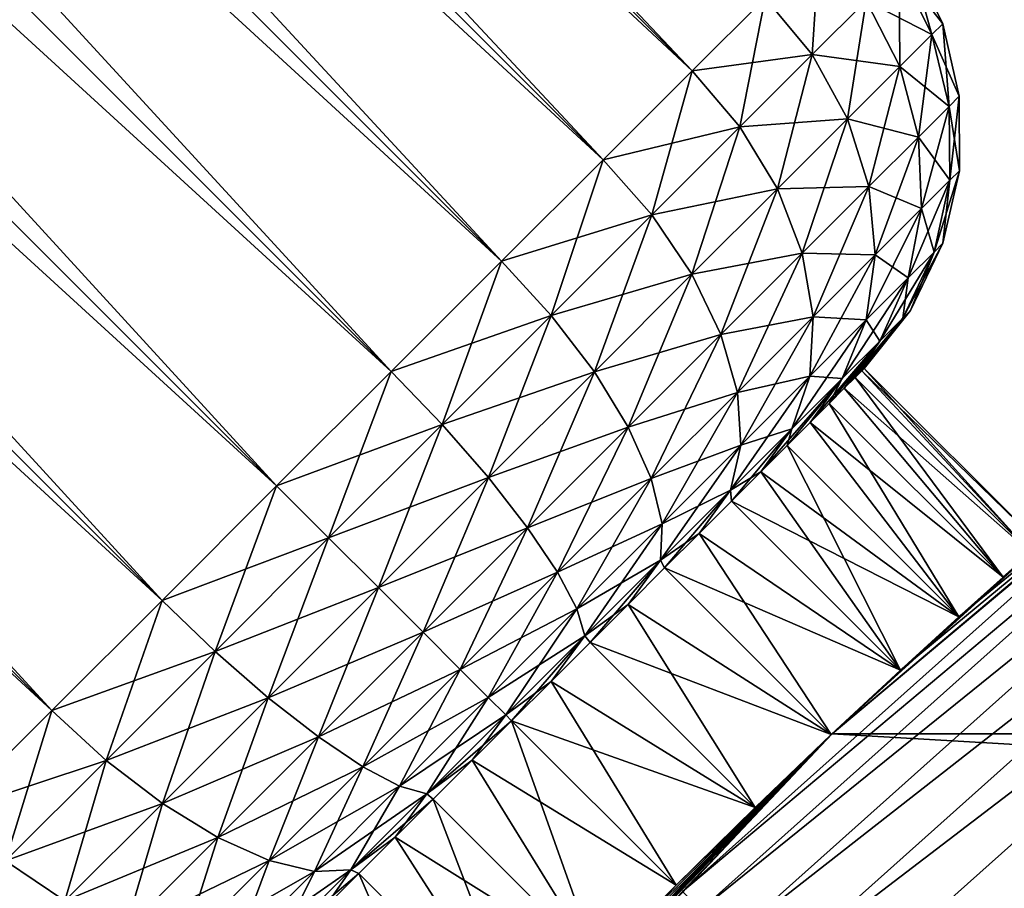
# Model space of a CAD drawing. Header units: metres. Extents: x -27 to 80, y -171 to 27.
# Tile 73 of 117: x -17.89 to -14.92, y 15.9 to 18.52. Entities that reach past the tile are written whole.
import ezdxf

# ---------------------------------------------------------------- set-up
doc = ezdxf.new("R2010")
doc.units = ezdxf.units.M
doc.layers.add('solid_509380_SW0003', color=7, linetype='CONTINUOUS')

msp = doc.modelspace()

# ---------------------------------------------------------------- linework, layer by layer
at = {"layer": 'solid_509380_SW0003'}
for points in [[(-15.861984, 18.361984, 16.232233), (-23.64016, 26.140158, 16.232233), (-23.420315, 26.360003, 16.611074)], [(-15.642139, 18.581829, 16.611074), (-15.861984, 18.361984, 16.232233), (-23.420315, 26.360003, 16.611074)], [(-15.861984, 18.361984, 19.767767), (-23.64016, 26.140158, 19.767767), (-23.908041, 25.872278, 20.078674)], [(-16.129866, 18.094103, 15.921326), (-23.908041, 25.872278, 15.921326), (-23.64016, 26.140158, 16.232233)], [(-15.861984, 18.361984, 19.767767), (-15.642139, 18.581829, 19.388926), (-23.64016, 26.140158, 19.767767)], [(-15.861984, 18.361984, 16.232233), (-16.129866, 18.094103, 15.921326), (-23.64016, 26.140158, 16.232233)], [(-16.129866, 18.094103, 20.078674), (-23.908041, 25.872278, 20.078674), (-24.213663, 25.566654, 20.309698)], [(-16.43549, 17.788479, 15.690301), (-24.213663, 25.566654, 15.690301), (-23.908041, 25.872278, 15.921326)], [(-16.129866, 18.094103, 20.078674), (-15.861984, 18.361984, 19.767767), (-23.908041, 25.872278, 20.078674)], [(-16.129866, 18.094103, 15.921326), (-16.43549, 17.788479, 15.690301), (-23.908041, 25.872278, 15.921326)], [(-16.43549, 17.788479, 20.309698), (-24.213663, 25.566654, 20.309698), (-24.545284, 25.235033, 20.451963)], [(-16.767111, 17.456858, 15.548037), (-24.545284, 25.235033, 15.548037), (-24.213663, 25.566654, 15.690301)], [(-16.43549, 17.788479, 20.309698), (-16.129866, 18.094103, 20.078674), (-24.213663, 25.566654, 20.309698)], [(-16.43549, 17.788479, 15.690301), (-16.767111, 17.456858, 15.548037), (-24.213663, 25.566654, 15.690301)], [(-16.767111, 17.456858, 20.451963), (-24.545284, 25.235033, 20.451963), (-24.89016, 24.89016, 20.5)], [(-17.111984, 17.111984, 15.5), (-24.89016, 24.89016, 15.5), (-24.545284, 25.235033, 15.548037)], [(-16.767111, 17.456858, 20.451963), (-16.43549, 17.788479, 20.309698), (-24.545284, 25.235033, 20.451963)], [(-16.767111, 17.456858, 15.548037), (-17.111984, 17.111984, 15.5), (-24.545284, 25.235033, 15.548037)], [(-25.235033, 24.545284, 20.451963), (-17.111984, 17.111984, 20.5), (-24.89016, 24.89016, 20.5)], [(-17.456858, 16.767111, 15.548037), (-25.235033, 24.545284, 15.548037), (-24.89016, 24.89016, 15.5)], [(-16.767111, 17.456858, 20.451963), (-24.89016, 24.89016, 20.5), (-17.111984, 17.111984, 20.5)], [(-17.456858, 16.767111, 15.548037), (-24.89016, 24.89016, 15.5), (-17.111984, 17.111984, 15.5)], [(-17.788479, 16.43549, 15.690301), (-25.566654, 24.213663, 15.690301), (-25.235033, 24.545284, 15.548037)], [(-17.456858, 16.767111, 20.451963), (-25.235033, 24.545284, 20.451963), (-25.566654, 24.213663, 20.309698)], [(-17.456858, 16.767111, 20.451963), (-17.111984, 17.111984, 20.5), (-25.235033, 24.545284, 20.451963)], [(-17.456858, 16.767111, 15.548037), (-17.788479, 16.43549, 15.690301), (-25.235033, 24.545284, 15.548037)], [(-17.788479, 16.43549, 20.309698), (-25.566654, 24.213663, 20.309698), (-25.872278, 23.908041, 20.078674)], [(-17.788479, 16.43549, 15.690301), (-18.094103, 16.129866, 15.921326), (-25.566654, 24.213663, 15.690301)], [(-17.788479, 16.43549, 20.309698), (-17.456858, 16.767111, 20.451963), (-25.566654, 24.213663, 20.309698)], [(-18.094103, 16.129866, 20.078674), (-17.788479, 16.43549, 20.309698), (-25.872278, 23.908041, 20.078674)], [(-15.500161, 18.410662, 16.624865), (-15.642139, 18.581829, 16.611074), (-15.478781, 18.745188, 17.043291)], [(-15.338425, 18.572399, 17.052792), (-15.500161, 18.410662, 16.624865), (-15.478781, 18.745188, 17.043291)], [(-15.140365, 18.471144, 17.531519), (-15.238827, 18.671997, 17.517117), (-15.205197, 18.705626, 18)], [(-15.107738, 18.503771, 18), (-15.205197, 18.705626, 18), (-15.238827, 18.671997, 18.482883)], [(-15.107738, 18.503771, 18), (-15.140365, 18.471144, 17.531519), (-15.205197, 18.705626, 18)], [(-15.236991, 18.374517, 17.081039), (-15.338425, 18.572399, 17.052792), (-15.238827, 18.671997, 17.517117)], [(-15.140365, 18.471144, 18.468481), (-15.238827, 18.671997, 18.482883), (-15.338425, 18.572399, 18.947208)], [(-15.140365, 18.471144, 17.531519), (-15.236991, 18.374517, 17.081039), (-15.238827, 18.671997, 17.517117)], [(-15.140365, 18.471144, 18.468481), (-15.107738, 18.503771, 18), (-15.238827, 18.671997, 18.482883)], [(-15.717823, 18.193001, 16.249786), (-15.861984, 18.361984, 16.232233), (-15.642139, 18.581829, 16.611074)], [(-15.500161, 18.410662, 19.375135), (-15.642139, 18.581829, 19.388926), (-15.861984, 18.361984, 19.767767)], [(-15.500161, 18.410662, 16.624865), (-15.717823, 18.193001, 16.249786), (-15.642139, 18.581829, 16.611074)], [(-15.500161, 18.410662, 19.375135), (-15.338425, 18.572399, 18.947208), (-15.642139, 18.581829, 19.388926)], [(-15.393905, 18.217604, 16.665876), (-15.500161, 18.410662, 16.624865), (-15.338425, 18.572399, 17.052792)], [(-15.236991, 18.374517, 18.918961), (-15.338425, 18.572399, 18.947208), (-15.500161, 18.410662, 19.375135)], [(-15.236991, 18.374517, 17.081039), (-15.393905, 18.217604, 16.665876), (-15.338425, 18.572399, 17.052792)], [(-15.236991, 18.374517, 18.918961), (-15.140365, 18.471144, 18.468481), (-15.338425, 18.572399, 18.947208)], [(-15.088696, 18.254269, 17.554754), (-15.140365, 18.471144, 17.531519), (-15.107738, 18.503771, 18)], [(-15.057688, 18.285278, 18), (-15.107738, 18.503771, 18), (-15.140365, 18.471144, 18.468481)], [(-15.057688, 18.285278, 18), (-15.088696, 18.254269, 17.554754), (-15.107738, 18.503771, 18)], [(-15.180531, 18.162436, 17.126621), (-15.236991, 18.374517, 17.081039), (-15.140365, 18.471144, 17.531519)], [(-15.088696, 18.254269, 18.445246), (-15.140365, 18.471144, 18.468481), (-15.236991, 18.374517, 18.918961)], [(-15.088696, 18.254269, 17.554754), (-15.180531, 18.162436, 17.126621), (-15.140365, 18.471144, 17.531519)], [(-15.088696, 18.254269, 18.445246), (-15.057688, 18.285278, 18), (-15.140365, 18.471144, 18.468481)], [(-15.717823, 18.193001, 19.750214), (-15.500161, 18.410662, 19.375135), (-15.861984, 18.361984, 19.767767)], [(-15.605075, 18.006433, 16.301983), (-15.717823, 18.193001, 16.249786), (-15.500161, 18.410662, 16.624865)], [(-15.393905, 18.217604, 19.334124), (-15.500161, 18.410662, 19.375135), (-15.717823, 18.193001, 19.750214)], [(-15.393905, 18.217604, 16.665876), (-15.605075, 18.006433, 16.301983), (-15.500161, 18.410662, 16.624865)], [(-15.393905, 18.217604, 19.334124), (-15.236991, 18.374517, 18.918961), (-15.500161, 18.410662, 19.375135)], [(-15.32966, 18.013304, 16.73205), (-15.393905, 18.217604, 16.665876), (-15.236991, 18.374517, 17.081039)], [(-15.180531, 18.162436, 18.873379), (-15.236991, 18.374517, 18.918961), (-15.393905, 18.217604, 19.334124)], [(-15.180531, 18.162436, 17.126621), (-15.32966, 18.013304, 16.73205), (-15.236991, 18.374517, 17.081039)], [(-15.180531, 18.162436, 18.873379), (-15.088696, 18.254269, 18.445246), (-15.236991, 18.374517, 18.918961)], [(-15.983045, 17.927778, 15.941965), (-16.129866, 18.094103, 15.921326), (-15.861984, 18.361984, 16.232233)], [(-15.717823, 18.193001, 19.750214), (-15.861984, 18.361984, 19.767767), (-16.129866, 18.094103, 20.078674)], [(-15.717823, 18.193001, 16.249786), (-15.983045, 17.927778, 15.941965), (-15.861984, 18.361984, 16.232233)], [(-15.086418, 18.032269, 17.585659), (-15.088696, 18.254269, 17.554754), (-15.057688, 18.285278, 18)], [(-15.057562, 18.061127, 18), (-15.057688, 18.285278, 18), (-15.088696, 18.254269, 18.445246)], [(-15.057562, 18.061127, 18), (-15.086418, 18.032269, 17.585659), (-15.057688, 18.285278, 18)], [(-15.171878, 17.94681, 17.187241), (-15.180531, 18.162436, 17.126621), (-15.088696, 18.254269, 17.554754)], [(-15.086418, 18.032269, 18.414341), (-15.088696, 18.254269, 18.445246), (-15.180531, 18.162436, 18.873379)], [(-15.086418, 18.032269, 17.585659), (-15.171878, 17.94681, 17.187241), (-15.088696, 18.254269, 17.554754)], [(-15.086418, 18.032269, 18.414341), (-15.057562, 18.061127, 18), (-15.088696, 18.254269, 18.445246)], [(-15.983045, 17.927778, 20.058035), (-15.717823, 18.193001, 19.750214), (-16.129866, 18.094103, 20.078674)], [(-15.862387, 17.749121, 16.003344), (-15.983045, 17.927778, 15.941965), (-15.717823, 18.193001, 16.249786)], [(-15.605075, 18.006433, 19.698017), (-15.717823, 18.193001, 19.750214), (-15.983045, 17.927778, 20.058035)], [(-15.605075, 18.006433, 16.301983), (-15.862387, 17.749121, 16.003344), (-15.717823, 18.193001, 16.249786)], [(-15.605075, 18.006433, 19.698017), (-15.393905, 18.217604, 19.334124), (-15.717823, 18.193001, 19.750214)], [(-15.530357, 17.812609, 16.386206), (-15.605075, 18.006433, 16.301983), (-15.393905, 18.217604, 16.665876)], [(-15.32966, 18.013304, 19.26795), (-15.393905, 18.217604, 19.334124), (-15.605075, 18.006433, 19.698017)], [(-15.32966, 18.013304, 16.73205), (-15.530357, 17.812609, 16.386206), (-15.393905, 18.217604, 16.665876)], [(-15.32966, 18.013304, 19.26795), (-15.180531, 18.162436, 18.873379), (-15.393905, 18.217604, 19.334124)], [(-15.310658, 17.808029, 16.820057), (-15.32966, 18.013304, 16.73205), (-15.180531, 18.162436, 17.126621)], [(-15.171878, 17.94681, 18.812759), (-15.180531, 18.162436, 18.873379), (-15.32966, 18.013304, 19.26795)], [(-15.171878, 17.94681, 17.187241), (-15.310658, 17.808029, 16.820057), (-15.180531, 18.162436, 17.126621)], [(-15.171878, 17.94681, 18.812759), (-15.086418, 18.032269, 18.414341), (-15.180531, 18.162436, 18.873379)], [(-16.285633, 17.625189, 15.713235), (-16.43549, 17.788479, 15.690301), (-16.129866, 18.094103, 15.921326)], [(-15.983045, 17.927778, 20.058035), (-16.129866, 18.094103, 20.078674), (-16.43549, 17.788479, 20.309698)], [(-15.983045, 17.927778, 15.941965), (-16.285633, 17.625189, 15.713235), (-16.129866, 18.094103, 15.921326)], [(-15.440451, 16.365894), (-13.436031, 18.047796), (15.440451, 16.365894)], [(-14.813848, 16.935167, 18.000002), (-13.436031, 18.047796), (-15.440451, 16.365894)], [(-15.234951, 16.557364, 19.172865), (-15.440436, 16.365908, 119.213844), (-13.436069, 18.047771, 119.213844)], [(-14.011898, 17.570364, 119.418648), (-13.436069, 18.047771, 119.213844), (-15.440436, 16.365908, 119.213844)], [(-15.05895, 16.717596, 18.93512), (-15.234951, 16.557364, 19.172865), (-13.436069, 18.047771, 119.213844)], [(-15.133645, 17.816299, 17.622679), (-15.086418, 18.032269, 17.585659), (-15.057562, 18.061127, 18)], [(-15.107367, 17.842577, 18), (-15.133645, 17.816299, 17.622679), (-15.057562, 18.061127, 18)], [(-15.107367, 17.842577, 18), (-15.057562, 18.061127, 18), (-15.086418, 18.032269, 18.414341)], [(-14.925453, 16.836889, 18.650543), (-15.05895, 16.717596, 18.93512), (-13.436069, 18.047771, 119.213844)], [(-14.84215, 16.91037, 18.333517), (-14.925453, 16.836889, 18.650543), (-13.436069, 18.047771, 119.213844)], [(-15.21147, 17.738474, 17.259857), (-15.171878, 17.94681, 17.187241), (-15.086418, 18.032269, 17.585659)], [(-15.133645, 17.816299, 17.622679), (-15.21147, 17.738474, 17.259857), (-15.086418, 18.032269, 17.585659)], [(-15.133645, 17.816299, 18.377321), (-15.086418, 18.032269, 18.414341), (-15.171878, 17.94681, 18.812759)], [(-15.133645, 17.816299, 18.377321), (-15.107367, 17.842577, 18), (-15.086418, 18.032269, 18.414341)], [(-15.862387, 17.749121, 19.996656), (-15.605075, 18.006433, 19.698017), (-15.983045, 17.927778, 20.058035)], [(-15.774906, 17.56806, 16.102377), (-15.862387, 17.749121, 16.003344), (-15.605075, 18.006433, 16.301983)], [(-15.530357, 17.812609, 19.613794), (-15.605075, 18.006433, 19.698017), (-15.862387, 17.749121, 19.996656)], [(-15.530357, 17.812609, 16.386206), (-15.774906, 17.56806, 16.102377), (-15.605075, 18.006433, 16.301983)], [(-15.530357, 17.812609, 19.613794), (-15.32966, 18.013304, 19.26795), (-15.605075, 18.006433, 19.698017)], [(-15.497423, 17.621264, 16.498219), (-15.530357, 17.812609, 16.386206), (-15.32966, 18.013304, 16.73205)], [(-15.310658, 17.808029, 19.179943), (-15.32966, 18.013304, 19.26795), (-15.530357, 17.812609, 19.613794)], [(-15.310658, 17.808029, 16.820057), (-15.497423, 17.621264, 16.498219), (-15.32966, 18.013304, 16.73205)], [(-15.310658, 17.808029, 19.179943), (-15.171878, 17.94681, 18.812759), (-15.32966, 18.013304, 19.26795)], [(-16.285633, 17.625189, 20.286766), (-15.983045, 17.927778, 20.058035), (-16.43549, 17.788479, 20.309698)], [(-16.155951, 17.455557, 15.781434), (-16.285633, 17.625189, 15.713235), (-15.983045, 17.927778, 15.941965)], [(-15.862387, 17.749121, 19.996656), (-15.983045, 17.927778, 20.058035), (-16.285633, 17.625189, 20.286766)], [(-15.862387, 17.749121, 16.003344), (-16.155951, 17.455557, 15.781434), (-15.983045, 17.927778, 15.941965)], [(-15.33785, 17.612095, 16.92548), (-15.310658, 17.808029, 16.820057), (-15.171878, 17.94681, 17.187241)], [(-15.21147, 17.738474, 17.259857), (-15.33785, 17.612095, 16.92548), (-15.171878, 17.94681, 17.187241)], [(-15.21147, 17.738474, 18.740143), (-15.171878, 17.94681, 18.812759), (-15.310658, 17.808029, 19.179943)], [(-15.21147, 17.738474, 18.740143), (-15.133645, 17.816299, 18.377321), (-15.171878, 17.94681, 18.812759)], [(-15.228004, 17.617208, 17.663954), (-15.133645, 17.816299, 17.622679), (-15.107367, 17.842577, 18)], [(-15.204599, 17.640612, 18), (-15.228004, 17.617208, 17.663954), (-15.107367, 17.842577, 18)], [(-15.204599, 17.640612, 18), (-15.107367, 17.842577, 18), (-15.133645, 17.816299, 18.377321)], [(-15.774906, 17.56806, 19.897623), (-15.530357, 17.812609, 19.613794), (-15.862387, 17.749121, 19.996656)], [(-15.724998, 17.393688, 16.234091), (-15.774906, 17.56806, 16.102377), (-15.530357, 17.812609, 16.386206)], [(-15.497423, 17.621264, 19.501781), (-15.530357, 17.812609, 19.613794), (-15.774906, 17.56806, 19.897623)], [(-15.497423, 17.621264, 16.498219), (-15.724998, 17.393688, 16.234091), (-15.530357, 17.812609, 16.386206)], [(-15.497423, 17.621264, 19.501781), (-15.310658, 17.808029, 19.179943), (-15.530357, 17.812609, 19.613794)], [(-15.507929, 17.442015, 16.632395), (-15.497423, 17.621264, 16.498219), (-15.310658, 17.808029, 16.820057)], [(-15.33785, 17.612095, 16.92548), (-15.507929, 17.442015, 16.632395), (-15.310658, 17.808029, 16.820057)], [(-15.33785, 17.612095, 19.07452), (-15.310658, 17.808029, 19.179943), (-15.497423, 17.621264, 19.501781)], [(-15.33785, 17.612095, 19.07452), (-15.21147, 17.738474, 18.740143), (-15.310658, 17.808029, 19.179943)], [(-15.297315, 17.547897, 17.34082), (-15.21147, 17.738474, 17.259857), (-15.133645, 17.816299, 17.622679)], [(-15.228004, 17.617208, 17.663954), (-15.297315, 17.547897, 17.34082), (-15.133645, 17.816299, 17.622679)], [(-15.228004, 17.617208, 18.336046), (-15.133645, 17.816299, 18.377321), (-15.21147, 17.738474, 18.740143)], [(-15.228004, 17.617208, 18.336046), (-15.204599, 17.640612, 18), (-15.133645, 17.816299, 18.377321)], [(-16.613962, 17.296862, 15.572383), (-16.767111, 17.456858, 15.548037), (-16.43549, 17.788479, 15.690301)], [(-16.285633, 17.625189, 20.286766), (-16.43549, 17.788479, 20.309698), (-16.767111, 17.456858, 20.451963)], [(-16.285633, 17.625189, 15.713235), (-16.613962, 17.296862, 15.572383), (-16.43549, 17.788479, 15.690301)], [(-16.155951, 17.455557, 20.218565), (-15.862387, 17.749121, 19.996656), (-16.285633, 17.625189, 20.286766)], [(-16.053909, 17.289055, 15.891475), (-16.155951, 17.455557, 15.781434), (-15.862387, 17.749121, 16.003344)], [(-15.774906, 17.56806, 19.897623), (-15.862387, 17.749121, 19.996656), (-16.155951, 17.455557, 20.218565)], [(-15.774906, 17.56806, 16.102377), (-16.053909, 17.289055, 15.891475), (-15.862387, 17.749121, 16.003344)], [(-15.409871, 17.435341, 17.043018), (-15.33785, 17.612095, 16.92548), (-15.21147, 17.738474, 17.259857)], [(-15.297315, 17.547897, 17.34082), (-15.409871, 17.435341, 17.043018), (-15.21147, 17.738474, 17.259857)], [(-15.297315, 17.547897, 18.65918), (-15.21147, 17.738474, 18.740143), (-15.33785, 17.612095, 19.07452)], [(-15.297315, 17.547897, 18.65918), (-15.228004, 17.617208, 18.336046), (-15.21147, 17.738474, 18.740143)], [(-15.350886, 17.458868, 17.83205), (-15.228004, 17.617208, 17.663954), (-15.204599, 17.640612, 18)], [(-15.344217, 17.465538, 18), (-15.350886, 17.458868, 17.83205), (-15.204599, 17.640612, 18)], [(-15.344217, 17.465538, 18), (-15.204599, 17.640612, 18), (-15.228004, 17.617208, 18.336046)], [(-16.613962, 17.296862, 20.427618), (-16.285633, 17.625189, 20.286766), (-16.767111, 17.456858, 20.451963)], [(-16.474487, 17.13702, 15.644783), (-16.613962, 17.296862, 15.572383), (-16.285633, 17.625189, 15.713235)], [(-16.155951, 17.455557, 20.218565), (-16.285633, 17.625189, 20.286766), (-16.613962, 17.296862, 20.427618)], [(-16.155951, 17.455557, 15.781434), (-16.474487, 17.13702, 15.644783), (-16.285633, 17.625189, 15.713235)], [(-15.724998, 17.393688, 19.765909), (-15.497423, 17.621264, 19.501781), (-15.774906, 17.56806, 19.897623)], [(-15.715171, 17.234772, 16.391867), (-15.724998, 17.393688, 16.234091), (-15.497423, 17.621264, 16.498219)], [(-15.507929, 17.442015, 19.367605), (-15.497423, 17.621264, 19.501781), (-15.724998, 17.393688, 19.765909)], [(-15.507929, 17.442015, 16.632395), (-15.715171, 17.234772, 16.391867), (-15.497423, 17.621264, 16.498219)], [(-15.561345, 17.283867, 16.781994), (-15.507929, 17.442015, 16.632395), (-15.33785, 17.612095, 16.92548)], [(-15.409871, 17.435341, 17.043018), (-15.561345, 17.283867, 16.781994), (-15.33785, 17.612095, 16.92548)], [(-15.507929, 17.442015, 19.367605), (-15.33785, 17.612095, 19.07452), (-15.497423, 17.621264, 19.501781)], [(-15.409871, 17.435341, 18.956982), (-15.33785, 17.612095, 19.07452), (-15.507929, 17.442015, 19.367605)], [(-15.409871, 17.435341, 18.956982), (-15.297315, 17.547897, 18.65918), (-15.33785, 17.612095, 19.07452)], [(-15.403738, 17.406015, 17.50458), (-15.297315, 17.547897, 17.34082), (-15.228004, 17.617208, 17.663954)], [(-15.370812, 17.438942, 17.666203), (-15.403738, 17.406015, 17.50458), (-15.228004, 17.617208, 17.663954)], [(-15.350886, 17.458868, 17.83205), (-15.370812, 17.438942, 17.666203), (-15.228004, 17.617208, 17.663954)], [(-15.370812, 17.438942, 18.333797), (-15.228004, 17.617208, 18.336046), (-15.297315, 17.547897, 18.65918)], [(-15.370812, 17.438942, 18.333797), (-15.350886, 17.458868, 18.16795), (-15.228004, 17.617208, 18.336046)], [(-15.350886, 17.458868, 18.16795), (-15.344217, 17.465538, 18), (-15.228004, 17.617208, 18.336046)], [(-14.011898, 17.570364, 119.418648), (-15.440436, 16.365908, 119.213844), (-15.891051, 15.891051, 119.418648)], [(-14.011898, 17.570364, 119.418648), (-15.891051, 15.891051, 119.418648), (-13.963075, 17.509142, 119.609985)], [(-16.053909, 17.289055, 20.108524), (-15.774906, 17.56806, 19.897623), (-16.155951, 17.455557, 20.218565)], [(-15.984636, 17.13405, 16.037827), (-16.053909, 17.289055, 15.891475), (-15.774906, 17.56806, 16.102377)], [(-15.724998, 17.393688, 19.765909), (-15.774906, 17.56806, 19.897623), (-16.053909, 17.289055, 20.108524)], [(-15.724998, 17.393688, 16.234091), (-15.984636, 17.13405, 16.037827), (-15.774906, 17.56806, 16.102377)], [(-15.506789, 17.302965, 17.201956), (-15.409871, 17.435341, 17.043018), (-15.297315, 17.547897, 17.34082)], [(-15.449253, 17.360502, 17.34918), (-15.506789, 17.302965, 17.201956), (-15.297315, 17.547897, 17.34082)], [(-15.403738, 17.406015, 17.50458), (-15.449253, 17.360502, 17.34918), (-15.297315, 17.547897, 17.34082)], [(-15.449253, 17.360502, 18.65082), (-15.297315, 17.547897, 18.65918), (-15.409871, 17.435341, 18.956982)], [(-15.449253, 17.360502, 18.65082), (-15.403738, 17.406015, 18.49542), (-15.297315, 17.547897, 18.65918)], [(-15.403738, 17.406015, 18.49542), (-15.370812, 17.438942, 18.333797), (-15.297315, 17.547897, 18.65918)], [(-15.891051, 15.891051, 119.418648), (-15.83568, 15.83568, 119.609985), (-13.963075, 17.509142, 119.609985)], [(-13.963075, 17.509142, 119.609985), (-15.83568, 15.83568, 119.609985), (-13.885311, 17.411629, 119.774864)], [(-16.613962, 17.296862, 20.427618), (-16.767111, 17.456858, 20.451963), (-17.111984, 17.111984, 20.5)], [(-16.955412, 16.955412, 15.524823), (-17.111984, 17.111984, 15.5), (-16.767111, 17.456858, 15.548037)], [(-16.613962, 17.296862, 15.572383), (-16.955412, 16.955412, 15.524823), (-16.767111, 17.456858, 15.548037)], [(-16.474487, 17.13702, 20.355217), (-16.155951, 17.455557, 20.218565), (-16.613962, 17.296862, 20.427618)], [(-16.356647, 16.986319, 15.761601), (-16.474487, 17.13702, 15.644783), (-16.155951, 17.455557, 15.781434)], [(-16.053909, 17.289055, 20.108524), (-16.155951, 17.455557, 20.218565), (-16.474487, 17.13702, 20.355217)], [(-16.053909, 17.289055, 15.891475), (-16.356647, 16.986319, 15.761601), (-16.155951, 17.455557, 15.781434)], [(-15.370812, 17.438942, 18.333797), (-14.84215, 16.91037, 18.333517), (-15.350886, 17.458868, 18.16795)], [(-15.350886, 17.458868, 17.83205), (-14.84215, 16.91037, 17.666487), (-15.370812, 17.438942, 17.666203)], [(-15.350886, 17.458868, 18.16795), (-14.813848, 16.935167, 18.000002), (-15.344217, 17.465538, 18)], [(-15.344217, 17.465538, 18), (-14.84215, 16.91037, 17.666487), (-15.350886, 17.458868, 17.83205)], [(-15.350886, 17.458868, 18.16795), (-14.84215, 16.91037, 18.333517), (-14.813848, 16.935167, 18.000002)], [(-15.344217, 17.465538, 18), (-14.813848, 16.935167, 18.000002), (-14.84215, 16.91037, 17.666487)], [(-15.745918, 17.099295, 16.567776), (-15.715171, 17.234772, 16.391867), (-15.507929, 17.442015, 16.632395)], [(-15.561345, 17.283867, 16.781994), (-15.745918, 17.099295, 16.567776), (-15.507929, 17.442015, 16.632395)], [(-15.715171, 17.234772, 19.608133), (-15.507929, 17.442015, 19.367605), (-15.724998, 17.393688, 19.765909)], [(-15.561345, 17.283867, 19.218006), (-15.507929, 17.442015, 19.367605), (-15.715171, 17.234772, 19.608133)], [(-15.654878, 17.154877, 16.939341), (-15.561345, 17.283867, 16.781994), (-15.409871, 17.435341, 17.043018)], [(-15.575613, 17.234142, 17.064777), (-15.654878, 17.154877, 16.939341), (-15.409871, 17.435341, 17.043018)], [(-15.506789, 17.302965, 17.201956), (-15.575613, 17.234142, 17.064777), (-15.409871, 17.435341, 17.043018)], [(-15.575613, 17.234142, 18.935223), (-15.409871, 17.435341, 18.956982), (-15.561345, 17.283867, 19.218006)], [(-15.575613, 17.234142, 18.935223), (-15.506789, 17.302965, 18.798044), (-15.409871, 17.435341, 18.956982)], [(-15.561345, 17.283867, 19.218006), (-15.409871, 17.435341, 18.956982), (-15.507929, 17.442015, 19.367605)], [(-15.506789, 17.302965, 18.798044), (-15.449253, 17.360502, 18.65082), (-15.409871, 17.435341, 18.956982)], [(-15.403738, 17.406015, 18.49542), (-14.84215, 16.91037, 18.333517), (-15.370812, 17.438942, 18.333797)], [(-15.370812, 17.438942, 17.666203), (-14.925452, 16.836889, 17.349459), (-15.403738, 17.406015, 17.50458)], [(-15.370812, 17.438942, 17.666203), (-14.84215, 16.91037, 17.666487), (-14.925452, 16.836889, 17.349459)], [(-15.984636, 17.13405, 19.962173), (-15.724998, 17.393688, 19.765909), (-16.053909, 17.289055, 20.108524)], [(-15.951612, 16.998331, 16.213137), (-15.984636, 17.13405, 16.037827), (-15.724998, 17.393688, 16.234091)], [(-15.715171, 17.234772, 19.608133), (-15.724998, 17.393688, 19.765909), (-15.984636, 17.13405, 19.962173)], [(-15.715171, 17.234772, 16.391867), (-15.951612, 16.998331, 16.213137), (-15.724998, 17.393688, 16.234091)], [(-15.83568, 15.83568, 119.609985), (-15.747487, 15.747487, 119.774864), (-13.885311, 17.411629, 119.774864)], [(-13.885311, 17.411629, 119.774864), (-15.747487, 15.747487, 119.774864), (-13.7838, 17.28434, 119.902275)], [(-15.449253, 17.360502, 18.65082), (-14.925453, 16.836889, 18.650543), (-15.403738, 17.406015, 18.49542)], [(-15.403738, 17.406015, 17.50458), (-14.925452, 16.836889, 17.349459), (-15.449253, 17.360502, 17.34918)], [(-15.403738, 17.406015, 18.49542), (-14.925453, 16.836889, 18.650543), (-14.84215, 16.91037, 18.333517)], [(-15.506789, 17.302965, 18.798044), (-14.925453, 16.836889, 18.650543), (-15.449253, 17.360502, 18.65082)], [(-15.449253, 17.360502, 17.34918), (-15.058949, 16.717598, 17.064882), (-15.506789, 17.302965, 17.201956)], [(-15.449253, 17.360502, 17.34918), (-14.925452, 16.836889, 17.349459), (-15.058949, 16.717598, 17.064882)], [(-16.613962, 17.296862, 20.427618), (-17.111984, 17.111984, 20.5), (-16.955412, 16.955412, 20.475178)], [(-16.474487, 17.13702, 20.355217), (-16.613962, 17.296862, 20.427618), (-16.955412, 16.955412, 20.475178)], [(-16.613962, 17.296862, 15.572383), (-16.805754, 16.805754, 15.598642), (-16.955412, 16.955412, 15.524823)], [(-16.474487, 17.13702, 15.644783), (-16.805754, 16.805754, 15.598642), (-16.613962, 17.296862, 15.572383)], [(-16.356647, 16.986319, 20.238398), (-16.053909, 17.289055, 20.108524), (-16.474487, 17.13702, 20.355217)], [(-16.266361, 16.852327, 15.916968), (-16.356647, 16.986319, 15.761601), (-16.053909, 17.289055, 15.891475)], [(-15.984636, 17.13405, 19.962173), (-16.053909, 17.289055, 20.108524), (-16.356647, 16.986319, 20.238398)], [(-15.984636, 17.13405, 16.037827), (-16.266361, 16.852327, 15.916968), (-16.053909, 17.289055, 15.891475)], [(-15.747487, 15.747487, 119.774864), (-15.632362, 15.632362, 119.902275), (-13.7838, 17.28434, 119.902275)], [(-15.745918, 17.099295, 19.432224), (-15.561345, 17.283867, 19.218006), (-15.715171, 17.234772, 19.608133)], [(-15.743575, 17.066179, 16.827244), (-15.745918, 17.099295, 16.567776), (-15.561345, 17.283867, 16.781994)], [(-15.654878, 17.154877, 19.060659), (-15.561345, 17.283867, 19.218006), (-15.745918, 17.099295, 19.432224)], [(-15.654878, 17.154877, 16.939341), (-15.743575, 17.066179, 16.827244), (-15.561345, 17.283867, 16.781994)], [(-15.654878, 17.154877, 19.060659), (-15.575613, 17.234142, 18.935223), (-15.561345, 17.283867, 19.218006)], [(-13.7838, 17.28434, 119.902275), (-15.632362, 15.632362, 119.902275), (-13.665322, 17.135773, 119.983719)], [(-15.575613, 17.234142, 18.935223), (-15.05895, 16.717596, 18.93512), (-15.506789, 17.302965, 18.798044)], [(-15.506789, 17.302965, 17.201956), (-15.058949, 16.717598, 17.064882), (-15.575613, 17.234142, 17.064777)], [(-15.506789, 17.302965, 18.798044), (-15.05895, 16.717596, 18.93512), (-14.925453, 16.836889, 18.650543)], [(-15.951612, 16.998331, 19.786863), (-15.715171, 17.234772, 19.608133), (-15.984636, 17.13405, 19.962173)], [(-15.956495, 16.888718, 16.408598), (-15.951612, 16.998331, 16.213137), (-15.715171, 17.234772, 16.391867)], [(-15.745918, 17.099295, 16.567776), (-15.956495, 16.888718, 16.408598), (-15.715171, 17.234772, 16.391867)], [(-15.745918, 17.099295, 19.432224), (-15.715171, 17.234772, 19.608133), (-15.951612, 16.998331, 19.786863)], [(-15.654878, 17.154877, 19.060659), (-15.05895, 16.717596, 18.93512), (-15.575613, 17.234142, 18.935223)], [(-15.575613, 17.234142, 17.064777), (-15.234949, 16.557365, 16.827137), (-15.654878, 17.154877, 16.939341)], [(-15.575613, 17.234142, 17.064777), (-15.058949, 16.717598, 17.064882), (-15.234949, 16.557365, 16.827137)], [(-16.474487, 17.13702, 20.355217), (-16.955412, 16.955412, 20.475178), (-16.805754, 16.805754, 20.401358)], [(-16.356647, 16.986319, 20.238398), (-16.474487, 17.13702, 20.355217), (-16.805754, 16.805754, 20.401358)], [(-16.474487, 17.13702, 15.644783), (-16.671482, 16.671482, 15.717749), (-16.805754, 16.805754, 15.598642)], [(-16.356647, 16.986319, 15.761601), (-16.671482, 16.671482, 15.717749), (-16.474487, 17.13702, 15.644783)], [(-16.266361, 16.852327, 20.083031), (-15.984636, 17.13405, 19.962173), (-16.356647, 16.986319, 20.238398)], [(-16.208166, 16.741777, 16.103077), (-16.266361, 16.852327, 15.916968), (-15.984636, 17.13405, 16.037827)], [(-15.951612, 16.998331, 19.786863), (-15.984636, 17.13405, 19.962173), (-16.266361, 16.852327, 20.083031)], [(-15.951612, 16.998331, 16.213137), (-16.208166, 16.741777, 16.103077), (-15.984636, 17.13405, 16.037827)], [(-15.743575, 17.066179, 19.172756), (-15.654878, 17.154877, 19.060659), (-15.745918, 17.099295, 19.432224)], [(-15.743575, 17.066179, 19.172756), (-15.05895, 16.717596, 18.93512), (-15.654878, 17.154877, 19.060659)], [(-15.654878, 17.154877, 16.939341), (-15.234949, 16.557365, 16.827137), (-15.743575, 17.066179, 16.827244)], [(-15.632362, 15.632362, 119.902275), (-15.497995, 15.497995, 119.983719), (-13.665322, 17.135773, 119.983719)], [(-13.665322, 17.135773, 119.983719), (-15.497995, 15.497995, 119.983719), (-14.901025, 15.794164, 120.013718)], [(-16.955412, 16.955412, 20.475178), (-17.111984, 17.111984, 20.5), (-17.456858, 16.767111, 20.451963)], [(-17.296862, 16.613962, 15.572383), (-17.456858, 16.767111, 15.548037), (-17.111984, 17.111984, 15.5)], [(-16.955412, 16.955412, 15.524823), (-17.296862, 16.613962, 15.572383), (-17.111984, 17.111984, 15.5)], [(-15.956495, 16.888718, 19.591402), (-15.745918, 17.099295, 19.432224), (-15.951612, 16.998331, 19.786863)], [(-15.944679, 16.865076, 16.648544), (-15.956495, 16.888718, 16.408598), (-15.745918, 17.099295, 16.567776)], [(-15.840574, 16.969181, 19.270088), (-15.745918, 17.099295, 19.432224), (-15.956495, 16.888718, 19.591402)], [(-15.840574, 16.969181, 16.729912), (-15.944679, 16.865076, 16.648544), (-15.745918, 17.099295, 16.567776)], [(-15.743575, 17.066179, 16.827244), (-15.840574, 16.969181, 16.729912), (-15.745918, 17.099295, 16.567776)], [(-15.840574, 16.969181, 19.270088), (-15.743575, 17.066179, 19.172756), (-15.745918, 17.099295, 19.432224)], [(-15.840574, 16.969181, 19.270088), (-15.234951, 16.557364, 19.172865), (-15.743575, 17.066179, 19.172756)], [(-15.743575, 17.066179, 16.827244), (-15.234949, 16.557365, 16.827137), (-15.840574, 16.969181, 16.729912)], [(-15.743575, 17.066179, 19.172756), (-15.234951, 16.557364, 19.172865), (-15.05895, 16.717596, 18.93512)], [(-16.356647, 16.986319, 20.238398), (-16.805754, 16.805754, 20.401358), (-16.671482, 16.671482, 20.282251)], [(-16.266361, 16.852327, 20.083031), (-16.356647, 16.986319, 20.238398), (-16.671482, 16.671482, 20.282251)], [(-16.356647, 16.986319, 15.761601), (-16.559343, 16.559343, 15.87616), (-16.671482, 16.671482, 15.717749)], [(-16.266361, 16.852327, 15.916968), (-16.559343, 16.559343, 15.87616), (-16.356647, 16.986319, 15.761601)], [(-16.208166, 16.741777, 19.896923), (-15.951612, 16.998331, 19.786863), (-16.266361, 16.852327, 20.083031)], [(-16.184984, 16.660227, 16.310577), (-16.208166, 16.741777, 16.103077), (-15.951612, 16.998331, 16.213137)], [(-15.956495, 16.888718, 19.591402), (-15.951612, 16.998331, 19.786863), (-16.208166, 16.741777, 19.896923)], [(-15.956495, 16.888718, 16.408598), (-16.184984, 16.660227, 16.310577), (-15.951612, 16.998331, 16.213137)], [(-17.296862, 16.613962, 20.427618), (-16.955412, 16.955412, 20.475178), (-17.456858, 16.767111, 20.451963)], [(-16.805754, 16.805754, 20.401358), (-16.955412, 16.955412, 20.475178), (-17.296862, 16.613962, 20.427618)], [(-17.13702, 16.474487, 15.644783), (-17.296862, 16.613962, 15.572383), (-16.955412, 16.955412, 15.524823)], [(-16.805754, 16.805754, 15.598642), (-17.13702, 16.474487, 15.644783), (-16.955412, 16.955412, 15.524823)], [(-15.944679, 16.865076, 19.351456), (-15.840574, 16.969181, 19.270088), (-15.956495, 16.888718, 19.591402)], [(-15.944679, 16.865076, 19.351456), (-15.234951, 16.557364, 19.172865), (-15.840574, 16.969181, 19.270088)], [(-15.840574, 16.969181, 16.729912), (-15.443271, 16.363232, 16.648396), (-15.944679, 16.865076, 16.648544)], [(-15.840574, 16.969181, 16.729912), (-15.234949, 16.557365, 16.827137), (-15.443271, 16.363232, 16.648396)], [(-14.84215, 16.91037, 17.666487), (-14.813848, 16.935167, 18.000002), (-15.440451, 16.365894)], [(-16.184984, 16.660227, 19.689423), (-15.956495, 16.888718, 19.591402), (-16.208166, 16.741777, 19.896923)], [(-16.168846, 16.640907, 16.537611), (-16.184984, 16.660227, 16.310577), (-15.956495, 16.888718, 16.408598)], [(-16.054562, 16.755192, 19.415825), (-15.956495, 16.888718, 19.591402), (-16.184984, 16.660227, 19.689423)], [(-16.054562, 16.755192, 16.584175), (-16.168846, 16.640907, 16.537611), (-15.956495, 16.888718, 16.408598)], [(-15.944679, 16.865076, 16.648544), (-16.054562, 16.755192, 16.584175), (-15.956495, 16.888718, 16.408598)], [(-16.054562, 16.755192, 19.415825), (-15.944679, 16.865076, 19.351456), (-15.956495, 16.888718, 19.591402)], [(-14.925452, 16.836889, 17.349459), (-14.84215, 16.91037, 17.666487), (-15.440451, 16.365894)], [(-16.054562, 16.755192, 19.415825), (-15.443273, 16.36323, 19.351606), (-15.944679, 16.865076, 19.351456)], [(-15.944679, 16.865076, 16.648544), (-15.443271, 16.363232, 16.648396), (-16.054562, 16.755192, 16.584175)], [(-15.944679, 16.865076, 19.351456), (-15.443273, 16.36323, 19.351606), (-15.234951, 16.557364, 19.172865)], [(-16.266361, 16.852327, 20.083031), (-16.671482, 16.671482, 20.282251), (-16.559343, 16.559343, 20.12384)], [(-16.208166, 16.741777, 19.896923), (-16.266361, 16.852327, 20.083031), (-16.559343, 16.559343, 20.12384)], [(-16.266361, 16.852327, 15.916968), (-16.474972, 16.474972, 16.065914), (-16.559343, 16.559343, 15.87616)], [(-16.208166, 16.741777, 16.103077), (-16.474972, 16.474972, 16.065914), (-16.266361, 16.852327, 15.916968)], [(-15.058949, 16.717598, 17.064882), (-14.925452, 16.836889, 17.349459), (-15.440451, 16.365894)], [(-17.13702, 16.474487, 20.355217), (-16.805754, 16.805754, 20.401358), (-17.296862, 16.613962, 20.427618)], [(-16.671482, 16.671482, 20.282251), (-16.805754, 16.805754, 20.401358), (-17.13702, 16.474487, 20.355217)], [(-16.986319, 16.356647, 15.761601), (-17.13702, 16.474487, 15.644783), (-16.805754, 16.805754, 15.598642)], [(-16.671482, 16.671482, 15.717749), (-16.986319, 16.356647, 15.761601), (-16.805754, 16.805754, 15.598642)], [(-17.296862, 16.613962, 20.427618), (-17.456858, 16.767111, 20.451963), (-17.788479, 16.43549, 20.309698)], [(-17.625189, 16.285633, 15.713235), (-17.788479, 16.43549, 15.690301), (-17.456858, 16.767111, 15.548037)], [(-17.296862, 16.613962, 15.572383), (-17.625189, 16.285633, 15.713235), (-17.456858, 16.767111, 15.548037)], [(-16.208166, 16.741777, 19.896923), (-16.559343, 16.559343, 20.12384), (-16.474972, 16.474972, 19.934086)], [(-16.184984, 16.660227, 19.689423), (-16.208166, 16.741777, 19.896923), (-16.474972, 16.474972, 19.934086)], [(-16.208166, 16.741777, 16.103077), (-16.422606, 16.422606, 16.277479), (-16.474972, 16.474972, 16.065914)], [(-16.184984, 16.660227, 16.310577), (-16.422606, 16.422606, 16.277479), (-16.208166, 16.741777, 16.103077)], [(-16.168846, 16.640907, 19.462389), (-16.054562, 16.755192, 19.415825), (-16.184984, 16.660227, 19.689423)], [(-16.168846, 16.640907, 19.462389), (-15.443273, 16.36323, 19.351606), (-16.054562, 16.755192, 19.415825)], [(-16.054562, 16.755192, 16.584175), (-15.672339, 16.14397, 16.537542), (-16.168846, 16.640907, 16.537611)], [(-16.054562, 16.755192, 16.584175), (-15.443271, 16.363232, 16.648396), (-15.672339, 16.14397, 16.537542)], [(-15.234949, 16.557365, 16.827137), (-15.058949, 16.717598, 17.064882), (-15.440451, 16.365894)], [(-16.986319, 16.356647, 20.238398), (-16.671482, 16.671482, 20.282251), (-17.13702, 16.474487, 20.355217)], [(-16.559343, 16.559343, 20.12384), (-16.671482, 16.671482, 20.282251), (-16.986319, 16.356647, 20.238398)], [(-16.852327, 16.266361, 15.916968), (-16.986319, 16.356647, 15.761601), (-16.671482, 16.671482, 15.717749)], [(-16.559343, 16.559343, 15.87616), (-16.852327, 16.266361, 15.916968), (-16.671482, 16.671482, 15.717749)], [(-16.184984, 16.660227, 19.689423), (-16.474972, 16.474972, 19.934086), (-16.422606, 16.422606, 19.722521)], [(-16.286119, 16.523636, 19.490568), (-16.184984, 16.660227, 19.689423), (-16.422606, 16.422606, 19.722521)], [(-16.184984, 16.660227, 16.310577), (-16.404877, 16.404877, 16.5), (-16.422606, 16.422606, 16.277479)], [(-16.286119, 16.523636, 16.509432), (-16.404877, 16.404877, 16.5), (-16.184984, 16.660227, 16.310577)], [(-16.168846, 16.640907, 16.537611), (-16.286119, 16.523636, 16.509432), (-16.184984, 16.660227, 16.310577)], [(-16.286119, 16.523636, 19.490568), (-16.168846, 16.640907, 19.462389), (-16.184984, 16.660227, 19.689423)], [(-16.286119, 16.523636, 19.490568), (-15.672341, 16.143969, 19.462458), (-16.168846, 16.640907, 19.462389)], [(-16.168846, 16.640907, 16.537611), (-15.672339, 16.14397, 16.537542), (-16.286119, 16.523636, 16.509432)], [(-16.168846, 16.640907, 19.462389), (-15.672341, 16.143969, 19.462458), (-15.443273, 16.36323, 19.351606)], [(-17.625189, 16.285633, 20.286766), (-17.296862, 16.613962, 20.427618), (-17.788479, 16.43549, 20.309698)], [(-17.13702, 16.474487, 20.355217), (-17.296862, 16.613962, 20.427618), (-17.625189, 16.285633, 20.286766)], [(-17.455557, 16.155951, 15.781435), (-17.625189, 16.285633, 15.713235), (-17.296862, 16.613962, 15.572383)], [(-17.13702, 16.474487, 15.644783), (-17.455557, 16.155951, 15.781435), (-17.296862, 16.613962, 15.572383)], [(-16.852327, 16.266361, 20.083031), (-16.559343, 16.559343, 20.12384), (-16.986319, 16.356647, 20.238398)], [(-16.474972, 16.474972, 19.934086), (-16.559343, 16.559343, 20.12384), (-16.852327, 16.266361, 20.083031)], [(-16.741777, 16.208166, 16.103077), (-16.852327, 16.266361, 15.916968), (-16.559343, 16.559343, 15.87616)], [(-16.474972, 16.474972, 16.065914), (-16.741777, 16.208166, 16.103077), (-16.559343, 16.559343, 15.87616)], [(-15.234951, 16.557364, 19.172865), (-15.443273, 16.36323, 19.351606), (-15.440436, 16.365908, 119.213844)], [(-15.443271, 16.363232, 16.648396), (-15.234949, 16.557365, 16.827137), (-15.440451, 16.365894)], [(-16.286119, 16.523636, 19.490568), (-16.422606, 16.422606, 19.722521), (-16.404877, 16.404877, 19.5)], [(-16.286119, 16.523636, 16.509432), (-15.909903, 15.909903, 16.5), (-16.404877, 16.404877, 16.5)], [(-16.286119, 16.523636, 19.490568), (-16.404877, 16.404877, 19.5), (-15.672341, 16.143969, 19.462458)], [(-16.286119, 16.523636, 16.509432), (-15.672339, 16.14397, 16.537542), (-15.909903, 15.909903, 16.5)], [(-17.455557, 16.155951, 20.218565), (-17.13702, 16.474487, 20.355217), (-17.625189, 16.285633, 20.286766)], [(-16.986319, 16.356647, 20.238398), (-17.13702, 16.474487, 20.355217), (-17.455557, 16.155951, 20.218565)], [(-17.289055, 16.053909, 15.891475), (-17.455557, 16.155951, 15.781435), (-17.13702, 16.474487, 15.644783)], [(-16.986319, 16.356647, 15.761601), (-17.289055, 16.053909, 15.891475), (-17.13702, 16.474487, 15.644783)], [(-16.741777, 16.208166, 19.896923), (-16.474972, 16.474972, 19.934086), (-16.852327, 16.266361, 20.083031)], [(-16.422606, 16.422606, 19.722521), (-16.474972, 16.474972, 19.934086), (-16.741777, 16.208166, 19.896923)], [(-16.660227, 16.184984, 16.310577), (-16.741777, 16.208166, 16.103077), (-16.474972, 16.474972, 16.065914)], [(-16.422606, 16.422606, 16.277479), (-16.660227, 16.184984, 16.310577), (-16.474972, 16.474972, 16.065914)], [(-17.625189, 16.285633, 20.286766), (-17.788479, 16.43549, 20.309698), (-18.094103, 16.129866, 20.078674)], [(-17.927778, 15.983045, 15.941965), (-18.094103, 16.129866, 15.921326), (-17.788479, 16.43549, 15.690301)], [(-17.625189, 16.285633, 15.713235), (-17.927778, 15.983045, 15.941965), (-17.788479, 16.43549, 15.690301)], [(-16.660227, 16.184984, 19.689423), (-16.422606, 16.422606, 19.722521), (-16.741777, 16.208166, 19.896923)], [(-16.404877, 16.404877, 19.5), (-16.422606, 16.422606, 19.722521), (-16.660227, 16.184984, 19.689423)], [(-16.523636, 16.286119, 16.509432), (-16.660227, 16.184984, 16.310577), (-16.422606, 16.422606, 16.277479)], [(-16.404877, 16.404877, 16.5), (-16.523636, 16.286119, 16.509432), (-16.422606, 16.422606, 16.277479)], [(-16.523636, 16.286119, 19.490568), (-16.404877, 16.404877, 19.5), (-16.660227, 16.184984, 19.689423)], [(-16.404877, 16.404877, 16.5), (-16.143961, 15.672349, 16.537539), (-16.523636, 16.286119, 16.509432)], [(-16.523636, 16.286119, 19.490568), (-15.909903, 15.909903, 19.5), (-16.404877, 16.404877, 19.5)], [(-16.404877, 16.404877, 16.5), (-15.909903, 15.909903, 16.5), (-16.143961, 15.672349, 16.537539)], [(-16.404877, 16.404877, 19.5), (-15.909903, 15.909903, 19.5), (-15.672341, 16.143969, 19.462458)], [(-17.289055, 16.053909, 20.108524), (-16.986319, 16.356647, 20.238398), (-17.455557, 16.155951, 20.218565)], [(-16.852327, 16.266361, 20.083031), (-16.986319, 16.356647, 20.238398), (-17.289055, 16.053909, 20.108524)], [(-17.13405, 15.984636, 16.037827), (-17.289055, 16.053909, 15.891475), (-16.986319, 16.356647, 15.761601)], [(-17.236, 14.462721, 119.213844), (-15.440436, 16.365908, 119.213844), (-17.235994, 14.462728)], [(-15.891051, 15.891051, 119.418648), (-15.440436, 16.365908, 119.213844), (-17.236, 14.462721, 119.213844)], [(-16.935167, 14.813848, 17.999998), (-17.235994, 14.462728), (-15.440436, 16.365908, 119.213844)], [(-17.235994, 14.462728), (-15.440451, 16.365894), (17.235994, 14.462728)], [(-15.443271, 16.363232, 16.648396), (-15.440451, 16.365894), (-17.235994, 14.462728)], [(-15.672339, 16.14397, 16.537542), (-15.443271, 16.363232, 16.648396), (-17.235994, 14.462728)], [(-16.852327, 16.266361, 15.916968), (-17.13405, 15.984636, 16.037827), (-16.986319, 16.356647, 15.761601)], [(-16.91037, 14.84215, 18.333517), (-16.935167, 14.813848, 17.999998), (-15.440436, 16.365908, 119.213844)], [(-16.836887, 14.925454, 18.650545), (-16.91037, 14.84215, 18.333517), (-15.440436, 16.365908, 119.213844)], [(-16.717594, 15.058953, 18.935123), (-16.836887, 14.925454, 18.650545), (-15.440436, 16.365908, 119.213844)], [(-16.55736, 15.234956, 19.172871), (-16.717594, 15.058953, 18.935123), (-15.440436, 16.365908, 119.213844)], [(-16.363224, 15.443279, 19.35161), (-16.55736, 15.234956, 19.172871), (-15.440436, 16.365908, 119.213844)], [(-16.143963, 15.672348, 19.46246), (-16.363224, 15.443279, 19.35161), (-15.440436, 16.365908, 119.213844)], [(-15.909903, 15.909903, 19.5), (-16.143963, 15.672348, 19.46246), (-15.440436, 16.365908, 119.213844)], [(-15.672341, 16.143969, 19.462458), (-15.909903, 15.909903, 19.5), (-15.440436, 16.365908, 119.213844)], [(-15.443273, 16.36323, 19.351606), (-15.672341, 16.143969, 19.462458), (-15.440436, 16.365908, 119.213844)], [(-15.440451, 16.365894), (15.440451, 16.365894), (17.235994, 14.462728)], [(-17.927778, 15.983045, 20.058035), (-17.625189, 16.285633, 20.286766), (-18.094103, 16.129866, 20.078674)], [(-17.455557, 16.155951, 20.218565), (-17.625189, 16.285633, 20.286766), (-17.927778, 15.983045, 20.058035)], [(-17.749121, 15.862387, 16.003344), (-17.927778, 15.983045, 15.941965), (-17.625189, 16.285633, 15.713235)], [(-17.455557, 16.155951, 15.781435), (-17.749121, 15.862387, 16.003344), (-17.625189, 16.285633, 15.713235)], [(-17.13405, 15.984636, 19.962173), (-16.852327, 16.266361, 20.083031), (-17.289055, 16.053909, 20.108524)], [(-16.741777, 16.208166, 19.896923), (-16.852327, 16.266361, 20.083031), (-17.13405, 15.984636, 19.962173)], [(-16.998331, 15.951612, 16.213137), (-17.13405, 15.984636, 16.037827), (-16.852327, 16.266361, 15.916968)], [(-16.741777, 16.208166, 16.103077), (-16.998331, 15.951612, 16.213137), (-16.852327, 16.266361, 15.916968)], [(-16.640907, 16.168846, 19.462389), (-16.523636, 16.286119, 19.490568), (-16.660227, 16.184984, 19.689423)], [(-16.523636, 16.286119, 16.509432), (-16.640907, 16.168846, 16.537611), (-16.660227, 16.184984, 16.310577)], [(-16.523636, 16.286119, 16.509432), (-16.143961, 15.672349, 16.537539), (-16.640907, 16.168846, 16.537611)], [(-16.640907, 16.168846, 19.462389), (-16.143963, 15.672348, 19.46246), (-16.523636, 16.286119, 19.490568)], [(-16.523636, 16.286119, 19.490568), (-16.143963, 15.672348, 19.46246), (-15.909903, 15.909903, 19.5)], [(-16.998331, 15.951612, 19.786863), (-16.741777, 16.208166, 19.896923), (-17.13405, 15.984636, 19.962173)], [(-16.660227, 16.184984, 19.689423), (-16.741777, 16.208166, 19.896923), (-16.998331, 15.951612, 19.786863)], [(-16.888718, 15.956495, 16.408598), (-16.998331, 15.951612, 16.213137), (-16.741777, 16.208166, 16.103077)], [(-16.660227, 16.184984, 16.310577), (-16.888718, 15.956495, 16.408598), (-16.741777, 16.208166, 16.103077)], [(-16.888718, 15.956495, 19.591402), (-16.660227, 16.184984, 19.689423), (-16.998331, 15.951612, 19.786863)], [(-16.640907, 16.168846, 19.462389), (-16.660227, 16.184984, 19.689423), (-16.888718, 15.956495, 19.591402)], [(-16.755192, 16.054562, 16.584175), (-16.888718, 15.956495, 16.408598), (-16.660227, 16.184984, 16.310577)], [(-16.640907, 16.168846, 16.537611), (-16.755192, 16.054562, 16.584175), (-16.660227, 16.184984, 16.310577)], [(-17.749121, 15.862387, 19.996656), (-17.455557, 16.155951, 20.218565), (-17.927778, 15.983045, 20.058035)], [(-17.289055, 16.053909, 20.108524), (-17.455557, 16.155951, 20.218565), (-17.749121, 15.862387, 19.996656)], [(-17.56806, 15.774906, 16.102377), (-17.749121, 15.862387, 16.003344), (-17.455557, 16.155951, 15.781435)], [(-17.289055, 16.053909, 15.891475), (-17.56806, 15.774906, 16.102377), (-17.455557, 16.155951, 15.781435)], [(-16.755192, 16.054562, 19.415825), (-16.640907, 16.168846, 19.462389), (-16.888718, 15.956495, 19.591402)], [(-16.640907, 16.168846, 16.537611), (-16.363222, 15.443281, 16.648388), (-16.755192, 16.054562, 16.584175)], [(-16.755192, 16.054562, 19.415825), (-16.143963, 15.672348, 19.46246), (-16.640907, 16.168846, 19.462389)], [(-16.640907, 16.168846, 16.537611), (-16.143961, 15.672349, 16.537539), (-16.363222, 15.443281, 16.648388)], [(-15.672339, 16.14397, 16.537542), (-17.235994, 14.462728), (-15.909903, 15.909903, 16.5)], [(-17.56806, 15.774906, 19.897623), (-17.289055, 16.053909, 20.108524), (-17.749121, 15.862387, 19.996656)], [(-17.13405, 15.984636, 19.962173), (-17.289055, 16.053909, 20.108524), (-17.56806, 15.774906, 19.897623)], [(-17.393688, 15.724998, 16.234091), (-17.56806, 15.774906, 16.102377), (-17.289055, 16.053909, 15.891475)], [(-17.13405, 15.984636, 16.037827), (-17.393688, 15.724998, 16.234091), (-17.289055, 16.053909, 15.891475)], [(-16.865076, 15.944679, 19.351456), (-16.755192, 16.054562, 19.415825), (-16.888718, 15.956495, 19.591402)], [(-16.755192, 16.054562, 16.584175), (-16.865076, 15.944679, 16.648544), (-16.888718, 15.956495, 16.408598)], [(-16.755192, 16.054562, 16.584175), (-16.363222, 15.443281, 16.648388), (-16.865076, 15.944679, 16.648544)], [(-16.865076, 15.944679, 19.351456), (-16.363224, 15.443279, 19.35161), (-16.755192, 16.054562, 19.415825)], [(-16.755192, 16.054562, 19.415825), (-16.363224, 15.443279, 19.35161), (-16.143963, 15.672348, 19.46246)], [(-17.749121, 15.862387, 19.996656), (-17.927778, 15.983045, 20.058035), (-18.193001, 15.717823, 19.750214)], [(-17.749121, 15.862387, 16.003344), (-18.006433, 15.605075, 16.301983), (-17.927778, 15.983045, 15.941965)], [(-17.393688, 15.724998, 19.765909), (-17.13405, 15.984636, 19.962173), (-17.56806, 15.774906, 19.897623)], [(-16.998331, 15.951612, 19.786863), (-17.13405, 15.984636, 19.962173), (-17.393688, 15.724998, 19.765909)], [(-17.234772, 15.715171, 16.391867), (-17.393688, 15.724998, 16.234091), (-17.13405, 15.984636, 16.037827)], [(-16.998331, 15.951612, 16.213137), (-17.234772, 15.715171, 16.391867), (-17.13405, 15.984636, 16.037827)], [(-17.234772, 15.715171, 19.608133), (-16.998331, 15.951612, 19.786863), (-17.393688, 15.724998, 19.765909)], [(-16.888718, 15.956495, 19.591402), (-16.998331, 15.951612, 19.786863), (-17.234772, 15.715171, 19.608133)], [(-17.099295, 15.745918, 19.432224), (-16.888718, 15.956495, 19.591402), (-17.234772, 15.715171, 19.608133)], [(-17.099295, 15.745918, 16.567776), (-17.234772, 15.715171, 16.391867), (-16.998331, 15.951612, 16.213137)], [(-16.888718, 15.956495, 16.408598), (-17.099295, 15.745918, 16.567776), (-16.998331, 15.951612, 16.213137)], [(-16.865076, 15.944679, 19.351456), (-16.888718, 15.956495, 19.591402), (-17.099295, 15.745918, 19.432224)], [(-16.969181, 15.840574, 16.729912), (-17.099295, 15.745918, 16.567776), (-16.888718, 15.956495, 16.408598)], [(-16.969181, 15.840574, 19.270088), (-16.865076, 15.944679, 19.351456), (-17.099295, 15.745918, 19.432224)], [(-16.865076, 15.944679, 16.648544), (-16.969181, 15.840574, 16.729912), (-16.888718, 15.956495, 16.408598)], [(-16.865076, 15.944679, 16.648544), (-16.557358, 15.234957, 16.827129), (-16.969181, 15.840574, 16.729912)], [(-16.969181, 15.840574, 19.270088), (-16.363224, 15.443279, 19.35161), (-16.865076, 15.944679, 19.351456)], [(-16.865076, 15.944679, 16.648544), (-16.363222, 15.443281, 16.648388), (-16.557358, 15.234957, 16.827129)], [(-16.143961, 15.672349, 16.537539), (-15.909903, 15.909903, 16.5), (-17.235994, 14.462728)]]:
    msp.add_3dface(points, dxfattribs=at)

doc.saveas('drawing.dxf')
